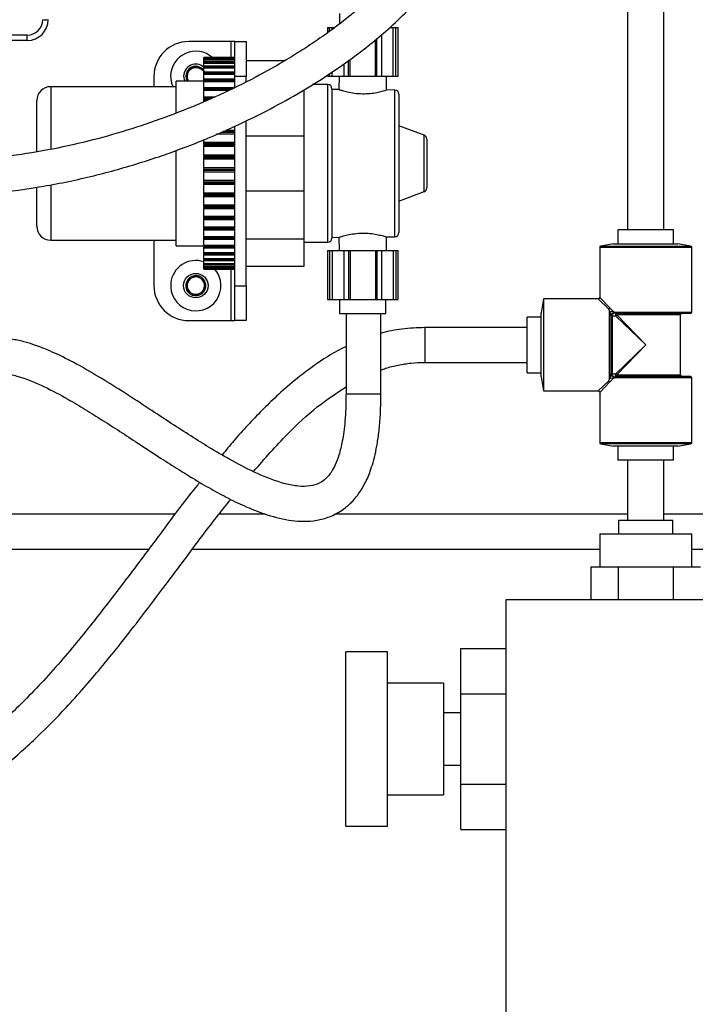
# Model space of a CAD drawing. Header units: inches. Extents: x 0.6 to 33.8, y 0 to 21.7.
# Tile 37 of 210: x 12.3 to 13.5, y 9.1 to 10.8. Entities that reach past the tile are written whole.
import ezdxf

# ---------------------------------------------------------------- set-up
doc = ezdxf.new("R2010")
doc.units = ezdxf.units.IN
doc.header["$MEASUREMENT"] = 0
doc.layers.add('FORMAT', color=7, linetype='Continuous')
doc.styles.add('SLDTEXTSTYLE3', font='TXT', dxfattribs={"width": 0.75})
doc.dimstyles.new('SLDDIMSTYLE0', dxfattribs={"dimtxt": 0.125, "dimasz": 0.13, "dimexe": 0, "dimexo": 0.0625, "dimgap": 0.03125, "dimtad": 0, "dimtih": 1, "dimtoh": 1, "dimdec": 1, "dimlfac": 4, "dimrnd": 1e-09, "dimzin": 12, "dimdsep": 46, "dimtxsty": 'SLDTEXTSTYLE3', "dimsah": 1, "dimcen": 0.09, "dimadec": 0, "dimazin": 3, "dimtfac": 1, "dimtdec": 1, "dimtofl": 0, "dimtmove": 0, "dimatfit": 3, "dimfxl": 1, "dimfrac": 2, "dimtolj": 1, "dimtzin": 12, "dimarcsym": 0})

# ---------------------------------------------------------------- blocks, each defined once
blk = doc.blocks.new('_D_1')
at = {"layer": 'FORMAT'}
for p, q in [((6.1417, 17.3401), (2.5482, 17.3401)), ((2.6732, 17.3401), (2.6732, 11.0747)), ((2.4885, 11.0493), (2.4504, 11.0493)), ((2.4504, 11.0493), (2.4504, 10.8509)), ((2.8579, 11.0493), (2.896, 11.0493)), ((2.896, 11.0493), (2.896, 10.8509)), ((2.4504, 10.8509), (2.4885, 10.8509)), ((2.896, 10.8509), (2.8579, 10.8509)), ((2.6732, 4.3985), (2.6732, 10.6639)), ((13.1545, 4.3985), (2.5482, 4.3985))]:
    blk.add_line(p, q, dxfattribs=at)
for points in [[(2.6732, 17.3401), (2.6532, 17.2101), (2.6932, 17.2101)], [(2.6732, 4.3985), (2.6932, 4.5285), (2.6532, 4.5285)]]:
    blk.add_solid(points, dxfattribs=at)
at = {"layer": 'FORMAT', "char_height": 0.125, "attachment_point": 1, "style": 'SLDTEXTSTYLE3'}
for s, insert in [('1315', (2.4885, 11.012)), ('51.8', (2.5115, 10.825))]:
    blk.add_mtext(s, dxfattribs=dict(at, insert=insert))

msp = doc.modelspace()

# ---------------------------------------------------------------- linework, layer by layer
at = {"color": 7, "linetype": 'Continuous'}
for p, q in [((13.3866, 12.0662), (13.3866, 10.4401)), ((13.4514, 10.4401), (13.4514, 12.0662)), ((12.8705, 10.8278), (12.8703, 10.8092)), ((12.8486, 10.8028), (12.8486, 10.7931)), ((12.8486, 10.8028), (12.8526, 10.8028)), ((12.8526, 10.8028), (12.8571, 10.8028)), ((12.8526, 10.7961), (12.8526, 10.8028)), ((12.8571, 10.7994), (12.8571, 10.8028)), ((12.8571, 10.8028), (12.8609, 10.8028)), ((12.9613, 10.8028), (12.9666, 10.8028)), ((12.9666, 10.7153), (12.9666, 10.8028)), ((12.9666, 10.8028), (12.9711, 10.8028)), ((12.9711, 10.7153), (12.9711, 10.8028)), ((12.9711, 10.8028), (12.9752, 10.8028)), ((12.9752, 10.7153), (12.9752, 10.8028)), ((12.2756, 10.7893), (12.3107, 10.7893)), ((12.3107, 10.7795), (12.3107, 10.7893)), ((12.9374, 10.7153), (12.9374, 10.7829)), ((12.9459, 10.7153), (12.9459, 10.79)), ((12.3107, 10.7795), (12.2756, 10.7795)), ((12.6752, 10.7775), (12.6002, 10.7775)), ((12.6827, 10.7775), (12.6752, 10.7775)), ((12.6752, 10.7775), (12.6752, 10.7488)), ((12.6827, 10.7775), (12.7027, 10.7775)), ((12.6827, 10.715), (12.6827, 10.7775)), ((12.7027, 10.7775), (12.7027, 10.715)), ((12.9346, 10.7153), (12.9346, 10.7806)), ((12.6827, 10.7488), (12.6269, 10.7488)), ((12.6827, 10.7488), (12.6269, 10.7488)), ((12.6269, 10.7488), (12.6269, 10.7487)), ((12.6269, 10.7488), (12.6269, 10.7488)), ((12.6269, 10.7487), (12.6827, 10.7487)), ((12.6269, 10.7473), (12.6269, 10.7487)), ((12.6827, 10.7473), (12.6269, 10.7473)), ((12.6269, 10.7462), (12.6269, 10.7473)), ((12.6827, 10.7462), (12.6269, 10.7462)), ((12.6269, 10.7461), (12.6269, 10.7462)), ((12.6827, 10.7461), (12.6269, 10.7461)), ((12.6269, 10.7461), (12.6269, 10.7458)), ((12.6269, 10.7458), (12.6827, 10.7458)), ((12.6269, 10.7441), (12.6269, 10.7458)), ((12.6827, 10.7441), (12.6269, 10.7441)), ((12.6269, 10.7409), (12.6269, 10.7441)), ((12.6827, 10.7409), (12.6269, 10.7409)), ((12.6269, 10.7407), (12.6269, 10.7409)), ((12.6827, 10.7407), (12.6269, 10.7407)), ((12.6269, 10.7407), (12.6269, 10.7403)), ((12.6269, 10.7403), (12.6827, 10.7403)), ((12.6269, 10.7382), (12.6269, 10.7403)), ((12.6827, 10.7382), (12.6269, 10.7382)), ((12.6269, 10.7331), (12.6269, 10.7382)), ((12.6827, 10.7331), (12.6269, 10.7331)), ((12.6269, 10.7327), (12.6269, 10.7331)), ((12.6827, 10.7327), (12.6269, 10.7327)), ((12.6269, 10.7327), (12.6269, 10.732)), ((12.6269, 10.732), (12.6827, 10.732)), ((12.6269, 10.7297), (12.6269, 10.732)), ((12.6827, 10.7297), (12.6269, 10.7297)), ((12.6269, 10.7228), (12.6269, 10.7297)), ((12.7027, 10.7435), (12.7726, 10.7435)), ((12.8779, 10.7375), (12.8779, 10.7153)), ((12.8863, 10.7153), (12.8863, 10.7434)), ((12.8892, 10.7153), (12.8892, 10.7453)), ((12.5377, 10.715), (12.5377, 10.6966)), ((12.6827, 10.7228), (12.6269, 10.7228)), ((12.6269, 10.7221), (12.6269, 10.7228)), ((12.6827, 10.7221), (12.6269, 10.7221)), ((12.6269, 10.7221), (12.6269, 10.7213)), ((12.6269, 10.7213), (12.6827, 10.7213)), ((12.6269, 10.7186), (12.6269, 10.7213)), ((12.6827, 10.7186), (12.6269, 10.7186)), ((12.6269, 10.7102), (12.6269, 10.7186)), ((12.6827, 10.7102), (12.6269, 10.7102)), ((12.6269, 10.7091), (12.6269, 10.7102)), ((12.7027, 10.715), (12.6827, 10.715)), ((12.6827, 10.695), (12.6827, 10.715)), ((12.7027, 10.7052), (12.7027, 10.715)), ((12.8486, 10.7173), (12.8486, 10.7153)), ((12.8486, 10.7153), (12.8526, 10.7153)), ((12.8526, 10.7153), (12.8526, 10.7201)), ((12.8526, 10.7153), (12.8571, 10.7153)), ((12.8571, 10.7153), (12.8571, 10.7232)), ((12.8571, 10.7153), (12.8782, 10.7153)), ((12.8695, 10.7153), (12.8693, 10.6914)), ((12.8779, 10.7153), (12.8863, 10.7153)), ((12.8863, 10.7153), (12.8892, 10.7153)), ((12.8892, 10.7153), (12.9346, 10.7153)), ((12.9346, 10.7153), (12.9374, 10.7153)), ((12.9374, 10.7153), (12.9459, 10.7153)), ((12.9456, 10.7153), (12.9666, 10.7153)), ((12.9545, 10.6906), (12.9543, 10.7153)), ((12.9666, 10.7153), (12.9711, 10.7153)), ((12.9711, 10.7153), (12.9752, 10.7153)), ((12.5777, 10.6966), (12.3527, 10.6966)), ((12.3527, 10.6966), (12.3527, 10.5845)), ((12.6269, 10.7066), (12.5777, 10.7066)), ((12.5777, 10.6502), (12.5777, 10.7066)), ((12.6827, 10.7091), (12.6269, 10.7091)), ((12.6269, 10.7091), (12.6269, 10.7082)), ((12.6269, 10.7082), (12.6827, 10.7082)), ((12.6269, 10.7053), (12.6269, 10.7082)), ((12.6827, 10.7053), (12.6269, 10.7053)), ((12.6269, 10.6954), (12.6269, 10.7053)), ((12.6269, 10.6954), (12.6827, 10.6954)), ((12.6269, 10.694), (12.6269, 10.6954)), ((12.6827, 10.694), (12.6269, 10.694)), ((12.6269, 10.694), (12.6269, 10.6929)), ((12.6269, 10.6898), (12.6269, 10.6929)), ((12.6269, 10.6929), (12.6783, 10.6929)), ((12.8492, 10.7003), (12.8216, 10.7003)), ((12.8492, 10.4178), (12.8492, 10.7003)), ((12.8567, 10.6928), (12.8567, 10.4253)), ((12.6269, 10.6787), (12.6269, 10.6898)), ((12.6716, 10.6898), (12.6269, 10.6898)), ((12.6269, 10.6769), (12.6269, 10.6787)), ((12.6269, 10.6787), (12.6473, 10.6787)), ((12.6269, 10.6769), (12.6269, 10.6757)), ((12.6434, 10.6769), (12.6269, 10.6769)), ((12.6269, 10.6724), (12.6269, 10.6757)), ((12.6269, 10.6757), (12.6408, 10.6757)), ((12.8067, 10.6085), (12.8067, 10.6912)), ((12.8694, 10.6915), (12.8567, 10.6916)), ((12.9693, 10.6906), (12.9539, 10.6907)), ((12.9693, 10.5591), (12.9693, 10.6906)), ((12.9767, 10.6831), (12.9767, 10.4351)), ((12.3277, 10.5804), (12.3277, 10.6716)), ((12.6269, 10.6692), (12.6269, 10.6724)), ((12.6338, 10.6724), (12.6269, 10.6724)), ((12.6827, 10.34), (12.6827, 10.6259)), ((12.7027, 10.34), (12.7027, 10.6356)), ((13.0219, 10.6097), (12.9767, 10.6266)), ((12.6827, 10.6115), (12.6498, 10.6115)), ((12.6579, 10.6149), (12.6827, 10.6149)), ((12.6827, 10.6163), (12.6614, 10.6163)), ((12.6679, 10.619), (12.6827, 10.619)), ((12.7027, 10.6085), (12.8067, 10.6085)), ((12.8067, 10.5097), (12.8067, 10.6085)), ((13.0219, 10.5591), (13.0219, 10.6097)), ((12.6269, 10.597), (12.6269, 10.6019)), ((12.6269, 10.597), (12.6827, 10.597)), ((12.6269, 10.5941), (12.6269, 10.597)), ((12.6827, 10.5941), (12.6269, 10.5941)), ((12.6269, 10.5941), (12.6269, 10.5926)), ((12.6269, 10.5926), (12.6827, 10.5926)), ((12.6269, 10.5892), (12.6269, 10.5926)), ((12.6827, 10.5892), (12.6269, 10.5892)), ((12.6269, 10.5744), (12.6269, 10.5892)), ((13.0267, 10.6027), (13.0267, 10.5155)), ((12.5777, 10.5591), (12.5777, 10.583)), ((12.6269, 10.5744), (12.6827, 10.5744)), ((12.6269, 10.5713), (12.6269, 10.5744)), ((12.6827, 10.5713), (12.6269, 10.5713)), ((12.6269, 10.5713), (12.6269, 10.5698)), ((12.6269, 10.5698), (12.6827, 10.5698)), ((12.6269, 10.5665), (12.6269, 10.5698)), ((12.5777, 10.4116), (12.5777, 10.5591)), ((12.6827, 10.5665), (12.6269, 10.5665)), ((12.6269, 10.5516), (12.6269, 10.5665)), ((12.6269, 10.5484), (12.6269, 10.5516)), ((12.6269, 10.5516), (12.6827, 10.5516)), ((12.9693, 10.4276), (12.9693, 10.5591)), ((13.0219, 10.5085), (13.0219, 10.5591)), ((12.6827, 10.5484), (12.6269, 10.5484)), ((12.6269, 10.5484), (12.6269, 10.5469)), ((12.6269, 10.5469), (12.6827, 10.5469)), ((12.6269, 10.5437), (12.6269, 10.5469)), ((12.6827, 10.5437), (12.6269, 10.5437)), ((12.6269, 10.5289), (12.6269, 10.5437)), ((12.3277, 10.4466), (12.3277, 10.5161)), ((12.3527, 10.5208), (12.3527, 10.4216)), ((12.6269, 10.5289), (12.6827, 10.5289)), ((12.6269, 10.5256), (12.6269, 10.5289)), ((12.6827, 10.5256), (12.6269, 10.5256)), ((12.6269, 10.5256), (12.6269, 10.5241)), ((12.6269, 10.5241), (12.6827, 10.5241)), ((12.6269, 10.5212), (12.6269, 10.5241)), ((12.6827, 10.5212), (12.6269, 10.5212)), ((12.6269, 10.5067), (12.6269, 10.5212)), ((12.6269, 10.5067), (12.6827, 10.5067)), ((12.6269, 10.5033), (12.6269, 10.5067)), ((12.6827, 10.5033), (12.6269, 10.5033)), ((12.6269, 10.5033), (12.6269, 10.5018)), ((12.6269, 10.5018), (12.6827, 10.5018)), ((12.6269, 10.4991), (12.6269, 10.5018)), ((12.6827, 10.4991), (12.6269, 10.4991)), ((12.6269, 10.4852), (12.6269, 10.4991)), ((12.7027, 10.5097), (12.8067, 10.5097)), ((12.8067, 10.4241), (12.8067, 10.5097)), ((12.9767, 10.4916), (13.0219, 10.5085)), ((12.6269, 10.4852), (12.6827, 10.4852)), ((12.6269, 10.4818), (12.6269, 10.4852)), ((12.6827, 10.4818), (12.6269, 10.4818)), ((12.6269, 10.4818), (12.6269, 10.4804)), ((12.6269, 10.4804), (12.6827, 10.4804)), ((12.6269, 10.478), (12.6269, 10.4804)), ((12.6827, 10.478), (12.6269, 10.478)), ((12.6269, 10.4648), (12.6269, 10.478)), ((12.6269, 10.4648), (12.6827, 10.4648)), ((12.6269, 10.4614), (12.6269, 10.4648)), ((12.6827, 10.4614), (12.6269, 10.4614)), ((12.6269, 10.4614), (12.6269, 10.4602)), ((12.6269, 10.4602), (12.6827, 10.4602)), ((12.6269, 10.458), (12.6269, 10.4602)), ((12.6827, 10.458), (12.6269, 10.458)), ((12.6269, 10.4457), (12.6269, 10.458)), ((12.6269, 10.4457), (12.6827, 10.4457)), ((12.6269, 10.4425), (12.6269, 10.4457)), ((12.6827, 10.4425), (12.6269, 10.4425)), ((12.6269, 10.4425), (12.6269, 10.4413)), ((12.6269, 10.4413), (12.6827, 10.4413)), ((12.6269, 10.4395), (12.6269, 10.4413)), ((12.6827, 10.4395), (12.6269, 10.4395)), ((12.6269, 10.4284), (12.6269, 10.4395)), ((12.6269, 10.4284), (12.6827, 10.4284)), ((12.6269, 10.4253), (12.6269, 10.4284)), ((13.369, 10.4401), (13.369, 10.4151)), ((13.469, 10.4401), (13.369, 10.4401)), ((13.469, 10.4151), (13.469, 10.4401)), ((12.3527, 10.4216), (12.5777, 10.4216)), ((12.5377, 10.4216), (12.5377, 10.34)), ((12.5777, 10.4116), (12.6269, 10.4116)), ((12.6827, 10.4253), (12.6269, 10.4253)), ((12.6269, 10.4253), (12.6269, 10.4242)), ((12.6269, 10.4242), (12.6827, 10.4242)), ((12.6269, 10.4228), (12.6269, 10.4242)), ((12.6827, 10.4228), (12.6269, 10.4228)), ((12.6269, 10.4129), (12.6269, 10.4228)), ((12.6269, 10.4129), (12.6827, 10.4129)), ((12.6269, 10.41), (12.6269, 10.4129)), ((12.7027, 10.4241), (12.8067, 10.4241)), ((12.8067, 10.3747), (12.8067, 10.4241)), ((12.8067, 10.4178), (12.8492, 10.4178)), ((12.8567, 10.4266), (12.8694, 10.4267)), ((12.8693, 10.4267), (12.8695, 10.4028)), ((12.9539, 10.4274), (12.9693, 10.4276)), ((12.9543, 10.4028), (12.9545, 10.4276)), ((13.3615, 10.4151), (13.3386, 10.4111)), ((13.3386, 10.4111), (13.4994, 10.4111)), ((13.3615, 10.4151), (13.4765, 10.4151)), ((13.4994, 10.4111), (13.4765, 10.4151)), ((12.6827, 10.41), (12.6269, 10.41)), ((12.6269, 10.41), (12.6269, 10.4091)), ((12.6269, 10.4091), (12.6827, 10.4091)), ((12.6269, 10.408), (12.6269, 10.4091)), ((12.6269, 10.408), (12.6827, 10.408)), ((12.6269, 10.3995), (12.6269, 10.408)), ((12.6269, 10.3995), (12.6827, 10.3995)), ((12.6269, 10.3969), (12.6269, 10.3995)), ((12.6827, 10.3969), (12.6269, 10.3969)), ((12.6269, 10.3969), (12.6269, 10.3961)), ((12.6269, 10.3961), (12.6827, 10.3961)), ((12.6269, 10.3954), (12.6269, 10.3961)), ((12.6269, 10.3954), (12.6827, 10.3954)), ((12.6269, 10.3885), (12.6269, 10.3954)), ((12.8486, 10.4028), (12.8486, 10.3153)), ((12.8486, 10.4028), (12.8526, 10.4028)), ((12.8526, 10.4028), (12.8526, 10.3153)), ((12.8526, 10.4028), (12.8571, 10.4028)), ((12.8571, 10.4028), (12.8571, 10.3153)), ((12.8571, 10.4028), (12.8779, 10.4028)), ((12.8779, 10.4028), (12.8779, 10.3153)), ((12.8779, 10.4028), (12.8863, 10.4028)), ((12.8863, 10.4028), (12.8863, 10.3153)), ((12.8863, 10.4028), (12.8892, 10.4028)), ((12.8892, 10.4028), (12.8892, 10.3153)), ((12.8892, 10.4028), (12.9346, 10.4028)), ((12.9346, 10.4028), (12.9346, 10.3153)), ((12.9346, 10.4028), (12.9374, 10.4028)), ((12.9374, 10.4028), (12.9374, 10.3153)), ((12.9374, 10.4028), (12.9459, 10.4028)), ((12.9459, 10.3153), (12.9459, 10.4028)), ((12.9459, 10.4028), (12.9666, 10.4028)), ((12.9666, 10.4028), (12.9666, 10.3153)), ((12.9666, 10.4028), (12.9711, 10.4028)), ((12.9711, 10.4028), (12.9711, 10.3153)), ((12.9711, 10.4028), (12.9752, 10.4028)), ((12.9752, 10.3153), (12.9752, 10.4028)), ((13.3365, 10.4086), (13.3365, 10.3189)), ((13.5015, 10.4086), (13.3365, 10.4086)), ((13.5015, 10.2926), (13.5015, 10.4086)), ((12.6269, 10.3885), (12.6827, 10.3885)), ((12.6269, 10.3861), (12.6269, 10.3885)), ((12.6827, 10.3861), (12.6269, 10.3861)), ((12.6269, 10.3861), (12.6269, 10.3855)), ((12.6269, 10.3855), (12.6827, 10.3855)), ((12.6269, 10.3851), (12.6269, 10.3855)), ((12.6269, 10.3851), (12.6827, 10.3851)), ((12.6269, 10.38), (12.6269, 10.3851)), ((12.6269, 10.38), (12.6827, 10.38)), ((12.6269, 10.3779), (12.6269, 10.38)), ((12.6827, 10.3779), (12.6269, 10.3779)), ((12.6269, 10.3779), (12.6269, 10.3775)), ((12.6269, 10.3775), (12.6827, 10.3775)), ((12.6269, 10.3773), (12.6269, 10.3775)), ((12.6269, 10.3773), (12.6827, 10.3773)), ((12.6269, 10.3741), (12.6269, 10.3773)), ((12.6269, 10.3741), (12.6827, 10.3741)), ((12.6269, 10.3723), (12.6269, 10.3741)), ((12.6827, 10.3723), (12.6269, 10.3723)), ((12.6269, 10.3723), (12.6269, 10.3721)), ((12.6269, 10.3721), (12.6827, 10.3721)), ((12.6269, 10.372), (12.6269, 10.3721)), ((12.6269, 10.372), (12.6827, 10.372)), ((12.6269, 10.3708), (12.6269, 10.372)), ((12.6269, 10.3708), (12.6827, 10.3708)), ((12.6269, 10.3695), (12.6269, 10.3708)), ((12.6827, 10.3695), (12.6269, 10.3695)), ((12.6269, 10.3695), (12.6269, 10.3694)), ((12.6269, 10.3694), (12.6827, 10.3694)), ((12.6269, 10.3694), (12.6827, 10.3694)), ((12.6269, 10.3694), (12.6269, 10.3694)), ((12.6752, 10.3694), (12.6752, 10.2775)), ((12.7027, 10.3747), (12.8067, 10.3747)), ((12.6827, 10.34), (12.7027, 10.34)), ((12.6827, 10.2775), (12.6827, 10.34)), ((12.7027, 10.34), (12.7027, 10.2775)), ((12.8486, 10.3153), (12.8526, 10.3153)), ((12.8526, 10.3153), (12.8571, 10.3153)), ((12.8571, 10.3153), (12.8782, 10.3153)), ((12.8703, 10.3153), (12.8705, 10.2903)), ((12.8779, 10.3153), (12.8863, 10.3153)), ((12.8863, 10.3153), (12.8892, 10.3153)), ((12.8892, 10.3153), (12.9346, 10.3153)), ((12.9346, 10.3153), (12.9374, 10.3153)), ((12.9374, 10.3153), (12.9459, 10.3153)), ((12.9456, 10.3153), (12.9666, 10.3153)), ((12.9533, 10.2903), (12.9535, 10.3153)), ((12.9666, 10.3153), (12.9711, 10.3153)), ((12.9711, 10.3153), (12.9752, 10.3153)), ((13.2359, 10.3164), (13.2315, 10.2914)), ((13.334, 10.3164), (13.2359, 10.3164)), ((13.2359, 10.3164), (13.2359, 10.2339)), ((13.3527, 10.2982), (13.334, 10.3164)), ((13.3365, 10.3189), (13.3546, 10.3002)), ((12.8705, 10.2903), (12.9533, 10.2903)), ((12.8819, 10.2903), (12.8819, 10.1463)), ((12.9444, 10.1463), (12.9444, 10.2903)), ((13.2315, 10.2339), (13.2315, 10.2914)), ((13.354, 10.2874), (13.354, 10.2934)), ((13.354, 10.1804), (13.354, 10.2874)), ((13.3583, 10.2897), (13.36, 10.2901)), ((13.359, 10.2855), (13.359, 10.29)), ((13.3603, 10.2902), (13.3624, 10.2901)), ((13.3639, 10.2926), (13.5015, 10.2926)), ((13.3652, 10.2855), (13.3652, 10.2901)), ((13.499, 10.2901), (13.3655, 10.2901)), ((13.3673, 10.2876), (13.419, 10.2339)), ((13.4815, 10.2876), (13.3673, 10.2876)), ((13.4815, 10.1801), (13.4815, 10.2876)), ((12.6002, 10.2775), (12.6752, 10.2775)), ((12.6752, 10.2775), (12.6827, 10.2775)), ((12.7027, 10.2775), (12.6827, 10.2775)), ((13.2315, 10.2839), (13.2065, 10.2839)), ((13.2065, 10.2339), (13.2065, 10.2839)), ((13.3565, 10.2857), (13.3565, 10.182)), ((13.359, 10.2855), (13.359, 10.1822)), ((13.3652, 10.2855), (13.359, 10.2855)), ((13.419, 10.2339), (13.3652, 10.2855)), ((13.2065, 10.265), (13.0231, 10.265)), ((13.0231, 10.265), (13.0231, 10.2431)), ((13.0231, 10.2431), (13.0231, 10.2025)), ((13.2065, 10.1839), (13.2065, 10.2339)), ((13.2315, 10.1764), (13.2315, 10.2339)), ((13.2359, 10.2339), (13.2359, 10.1514)), ((13.3652, 10.1822), (13.419, 10.2339)), ((13.419, 10.2339), (13.3673, 10.1801)), ((13.0231, 10.2025), (13.2065, 10.2025)), ((13.2065, 10.1839), (13.2315, 10.1839)), ((13.359, 10.1822), (13.3652, 10.1822)), ((13.359, 10.1777), (13.359, 10.1822)), ((13.3652, 10.1776), (13.3652, 10.1822)), ((13.2315, 10.1764), (13.2359, 10.1514)), ((13.334, 10.1514), (13.3527, 10.1695)), ((13.3546, 10.1675), (13.3365, 10.1489)), ((13.354, 10.1743), (13.354, 10.1804)), ((13.36, 10.1776), (13.3583, 10.178)), ((13.3624, 10.1776), (13.3603, 10.1775)), ((13.5015, 10.1751), (13.3639, 10.1751)), ((13.3655, 10.1776), (13.499, 10.1776)), ((13.3673, 10.1801), (13.4815, 10.1801)), ((13.5015, 10.0591), (13.5015, 10.1751)), ((12.8819, 10.1463), (12.9444, 10.1463)), ((13.2359, 10.1514), (13.334, 10.1514)), ((13.3365, 10.1489), (13.3365, 10.0591)), ((13.3365, 10.0591), (13.5015, 10.0591)), ((13.3386, 10.0567), (13.3615, 10.0526)), ((13.4994, 10.0567), (13.3386, 10.0567)), ((13.4765, 10.0526), (13.3615, 10.0526)), ((13.369, 10.0526), (13.369, 10.0276)), ((13.469, 10.0276), (13.469, 10.0526)), ((13.4765, 10.0526), (13.4994, 10.0567)), ((13.469, 10.0276), (13.369, 10.0276)), ((13.3866, 10.0276), (13.3866, 9.9201)), ((13.4514, 9.9201), (13.4514, 10.0276)), ((12.5758, 9.9306), (11.6472, 9.9306)), ((12.7376, 9.9306), (12.6543, 9.9306)), ((13.3866, 9.9306), (12.8614, 9.9306)), ((13.3702, 9.9201), (13.3702, 9.8951)), ((13.3702, 9.9201), (13.4677, 9.9201)), ((13.6377, 9.9306), (13.4514, 9.9306)), ((13.4677, 9.8951), (13.4677, 9.9201)), ((13.3365, 9.8951), (13.3365, 9.8364)), ((13.3365, 9.8951), (13.5015, 9.8951)), ((13.5015, 9.8364), (13.5015, 9.8951)), ((11.6487, 9.8681), (12.5286, 9.8681)), ((12.6068, 9.8681), (13.3365, 9.8681)), ((13.5015, 9.8681), (13.569, 9.8681)), ((13.3208, 9.8364), (13.3208, 9.7776)), ((13.3208, 9.8364), (13.3699, 9.8364)), ((13.3699, 9.8364), (13.3699, 9.7776)), ((13.3699, 9.8364), (13.4681, 9.8364)), ((13.4681, 9.8364), (13.4681, 9.7776)), ((13.4681, 9.8364), (13.5171, 9.8364)), ((13.169, 8.2776), (13.169, 9.7776)), ((13.169, 9.7776), (13.6377, 9.7776)), ((13.0877, 9.6088), (13.0877, 9.69)), ((13.0877, 9.69), (13.169, 9.69)), ((12.9565, 9.6839), (12.8815, 9.6839)), ((12.8815, 9.5276), (12.8815, 9.6839)), ((12.9565, 9.5276), (12.9565, 9.6839)), ((12.9865, 9.6276), (12.9565, 9.6276)), ((13.0065, 9.6276), (12.9865, 9.6276)), ((13.0265, 9.6276), (13.0065, 9.6276)), ((13.0565, 9.6276), (13.0265, 9.6276)), ((13.0565, 9.6276), (13.0565, 9.4276)), ((13.0877, 9.6088), (13.169, 9.6088)), ((13.0877, 9.4465), (13.0877, 9.6088)), ((13.0877, 9.5745), (13.0565, 9.5745)), ((12.8815, 9.3714), (12.8815, 9.5276)), ((12.9565, 9.3714), (12.9565, 9.5276)), ((13.0565, 9.4807), (13.0877, 9.4807)), ((13.0877, 9.4465), (13.169, 9.4465)), ((13.0877, 9.3653), (13.0877, 9.4465)), ((12.9565, 9.4276), (13.0565, 9.4276)), ((12.8815, 9.3714), (12.9565, 9.3714)), ((13.0877, 9.3653), (13.169, 9.3653))]:
    msp.add_line(p, q, dxfattribs=at)
at = {"color": 7, "linetype": 'Continuous', "flags": 128}
for points in [[(12.5676, 10.7157), (12.5693, 10.703), (12.5716, 10.6966)], [(12.5909, 10.7154), (12.5924, 10.707), (12.5926, 10.7066)], [(12.6258, 10.7066), (12.6262, 10.7071), (12.6269, 10.7084)]]:
    msp.add_lwpolyline(points, dxfattribs=at)
at = {"color": 7, "linetype": 'Continuous'}
msp.add_circle((12.6127, 10.3401), 0.0219, dxfattribs=at)
for centre, radius, start, end in [((12.3107, 10.8169), 0.0277, 270, 359.5), ((12.3107, 10.817), 0.0375, 270, 359.5), ((12.3433, 11.0987), 0.282, 269.0002, 270.9998), ((12.6002, 10.715), 0.0625, 90, 180), ((12.6127, 10.7151), 0.0451, 48.2867, 179.2641), ((12.6127, 10.7151), 0.0219, 49.7907, 179.2641), ((12.6127, 10.7151), 0.0156, 119.2641, 179.2641), ((12.6127, 10.7151), 0.018, 89.2641, 149.2641), ((12.6127, 10.7151), 0.0156, 59.2641, 119.2641), ((12.6127, 10.7151), 0.018, 38.4892, 89.2641), ((12.6127, 10.7151), 0.018, 149.2641, 209.2641), ((12.6127, 10.7151), 0.0156, 179.2641, 213.0444), ((12.3527, 10.6716), 0.025, 90, 180), ((12.8492, 10.6928), 0.0075, 0, 90), ((12.9692, 10.6831), 0.0075, 0, 89.5), ((13.0192, 10.6027), 0.0075, 0, 69.5), ((13.0192, 10.5155), 0.0075, 290.5, 0), ((12.3527, 10.4466), 0.025, 180, 270), ((12.9692, 10.4351), 0.0075, 270.5, 0), ((12.8492, 10.4253), 0.0075, 270, 0), ((13.339, 10.4086), 0.0025, 100, 180), ((13.499, 10.4086), 0.0025, 0, 80), ((12.6127, 10.3401), 0.0451, 71.7626, 173.9157), ((12.6127, 10.3401), 0.0451, 173.9157, 40.4472), ((12.6127, 10.3401), 0.018, 83.9157, 143.9157), ((12.6127, 10.3401), 0.018, 23.9157, 83.9157), ((12.6002, 10.34), 0.0625, 180, 270), ((12.6127, 10.3401), 0.018, 143.9157, 203.9157), ((12.6127, 10.3401), 0.0156, 173.9157, 233.9157), ((12.6127, 10.3401), 0.0156, 113.9157, 173.9157), ((12.6127, 10.3401), 0.0156, 53.9157, 113.9157), ((12.6127, 10.3401), 0.0156, 353.9157, 53.9157), ((12.6127, 10.3401), 0.018, 323.9157, 23.9157), ((12.6127, 10.3401), 0.018, 203.9157, 263.9157), ((12.6127, 10.3401), 0.0156, 233.9157, 293.9157), ((12.6127, 10.3401), 0.018, 263.9157, 323.9157), ((12.6127, 10.3401), 0.0156, 293.9157, 353.9157), ((13.334, 10.3189), 0.0025, 271.858, 358.0175), ((13.3588, 10.2878), 0.00231, 185.9261, 274.8976), ((13.365, 10.2878), 0.00231, 355.1024, 84.0739), ((13.3642, 10.2887), 0.00329, 288.595, 341.405), ((13.484, 10.2876), 0.0025, 90, 180), ((13.499, 10.2926), 0.0025, 270, 0), ((13.3588, 10.1799), 0.00231, 85.1024, 174.0739), ((13.3642, 10.1791), 0.00329, 18.595, 71.405), ((13.365, 10.1799), 0.00231, 275.9261, 4.8976), ((13.484, 10.1801), 0.0025, 180, 270), ((13.499, 10.1751), 0.0025, 0, 90), ((13.334, 10.1489), 0.0025, 1.858, 88.0175), ((13.339, 10.0591), 0.0025, 180, 260), ((13.499, 10.0591), 0.0025, 280, 0)]:
    msp.add_arc(centre, radius, start, end, dxfattribs=at)
for points, knots in [([(12.5629, 6.2606), (12.565, 6.2728), (12.5691, 6.297), (12.5814, 6.3318), (12.6, 6.3707), (12.6278, 6.4128), (12.6704, 6.4623), (12.7253, 6.5128), (12.7925, 6.5641), (12.8661, 6.6131), (12.9459, 6.6612), (13.0398, 6.7145), (13.146, 6.7731), (13.2607, 6.8387), (13.3665, 6.9076), (13.4609, 6.9793), (13.5443, 7.0527), (13.619, 7.1297), (13.6846, 7.2096), (13.746, 7.2977), (13.802, 7.3948), (13.8521, 7.5013), (13.8941, 7.6098), (13.936, 7.7383), (13.9759, 7.8882), (14.0118, 8.0615), (14.0402, 8.2407), (14.0619, 8.4267), (14.0777, 8.6193), (14.0886, 8.83), (14.0944, 9.057), (14.0949, 9.2952), (14.0914, 9.527), (14.0857, 9.7379), (14.0793, 9.928), (14.0727, 10.1007), (14.0659, 10.2707), (14.0592, 10.441), (14.0529, 10.6125), (14.047, 10.7969), (14.0423, 10.9955), (14.0402, 11.2084), (14.0422, 11.4236), (14.0502, 11.6484), (14.067, 11.8813), (14.0986, 12.121), (14.1415, 12.3577), (14.1793, 12.5541), (14.2054, 12.7121), (14.2211, 12.8318), (14.2309, 12.9532), (14.2322, 13.063), (14.2261, 13.1606), (14.2148, 13.2463), (14.1992, 13.3215), (14.1814, 13.386), (14.1635, 13.4398), (14.1423, 13.4944), (14.1177, 13.5497), (14.0986, 13.5862), (14.0889, 13.6047)], [0, 0, 0, 0, 0.0046349, 0.0091946, 0.0137684, 0.0207735, 0.0280316, 0.0381888, 0.0487023, 0.0596684, 0.0713479, 0.083591, 0.1001514, 0.1168421, 0.1331198, 0.1473845, 0.1612228, 0.174691, 0.1875652, 0.1999381, 0.2149136, 0.2295647, 0.2440672, 0.2585478, 0.280283, 0.3022203, 0.3248544, 0.3482605, 0.3724047, 0.3972389, 0.4273088, 0.4574725, 0.4864847, 0.5141605, 0.5364946, 0.5577665, 0.5789076, 0.6002106, 0.6216142, 0.6432129, 0.6693336, 0.6960275, 0.7229934, 0.7499285, 0.7803056, 0.8104547, 0.840442, 0.8703924, 0.8853856, 0.9004404, 0.9156089, 0.9310075, 0.941499, 0.9522515, 0.9633564, 0.9702337, 0.9773031, 0.9845965, 0.9921494, 1, 1, 1, 1]), ([(14.0339, 13.575), (14.0411, 13.5614), (14.0547, 13.5357), (14.0722, 13.4983), (14.0871, 13.4638), (14.1001, 13.4305), (14.1121, 13.3967), (14.1287, 13.3441), (14.1473, 13.2698), (14.1624, 13.1729), (14.1694, 13.0716), (14.1687, 12.9696), (14.1617, 12.8678), (14.1499, 12.7673), (14.1349, 12.6679), (14.1145, 12.5507), (14.089, 12.4161), (14.0604, 12.2624), (14.0334, 12.1018), (14.0106, 11.9319), (13.9945, 11.7523), (13.9842, 11.5677), (13.979, 11.3794), (13.9778, 11.1738), (13.9805, 10.9554), (13.9864, 10.7288), (13.9939, 10.5137), (14.0019, 10.3076), (14.0099, 10.1063), (14.0176, 9.9055), (14.0249, 9.6841), (14.0307, 9.4401), (14.0329, 9.1724), (14.0289, 8.9015), (14.0181, 8.6635), (14.0021, 8.4598), (13.9835, 8.2904), (13.9588, 8.1224), (13.9271, 7.9566), (13.8911, 7.8097), (13.8525, 7.6817), (13.8137, 7.5726), (13.7683, 7.4674), (13.7149, 7.3664), (13.6521, 7.2698), (13.5792, 7.1784), (13.4961, 7.0925), (13.4028, 7.0123), (13.2998, 6.9374), (13.1891, 6.8692), (13.0763, 6.806), (12.9877, 6.7569), (12.924, 6.7204), (12.8816, 6.6954), (12.8361, 6.6675), (12.7856, 6.6347), (12.7344, 6.5987), (12.6842, 6.5592), (12.6368, 6.5166), (12.5952, 6.4719), (12.5606, 6.4257), (12.5365, 6.3843), (12.5193, 6.3447), (12.5074, 6.3078), (12.5031, 6.2819), (12.5009, 6.2687)], [0, 0, 0, 0, 0.005766, 0.010938, 0.01556, 0.019905, 0.024399, 0.02905, 0.04065, 0.053222, 0.06592, 0.078835, 0.091604, 0.10429, 0.116914, 0.129476, 0.149062, 0.16848, 0.188354, 0.210333, 0.232998, 0.256238, 0.279948, 0.303882, 0.333647, 0.362176, 0.389224, 0.414679, 0.439817, 0.465061, 0.490344, 0.523209, 0.556954, 0.591103, 0.625215, 0.646622, 0.668038, 0.689384, 0.71059, 0.7316, 0.746375, 0.760948, 0.77528, 0.789549, 0.803984, 0.818638, 0.833544, 0.848915, 0.864923, 0.881412, 0.897858, 0.913606, 0.919599, 0.925488, 0.932152, 0.93974, 0.948167, 0.955751, 0.96377, 0.972168, 0.978706, 0.985469, 0.990137, 0.994965, 1, 1, 1, 1]), ([(11.6547, 10.8683), (11.6547, 10.8638), (11.6548, 10.8549), (11.6551, 10.8419), (11.6559, 10.8241), (11.6581, 10.7957), (11.6635, 10.7572), (11.6736, 10.716), (11.6871, 10.6797), (11.7028, 10.6496), (11.7199, 10.6247), (11.7377, 10.6044), (11.7606, 10.5835), (11.7884, 10.5643), (11.8203, 10.5486), (11.8498, 10.5375), (11.8874, 10.5265), (11.9352, 10.5164), (11.992, 10.5076), (12.0487, 10.502), (12.1065, 10.4993), (12.1738, 10.4997), (12.2525, 10.5051), (12.3405, 10.5173), (12.4292, 10.536), (12.5149, 10.56), (12.596, 10.5882), (12.6706, 10.6193), (12.7367, 10.6513), (12.793, 10.6822), (12.8443, 10.7137), (12.8865, 10.7427), (12.923, 10.7705), (12.9549, 10.797), (12.989, 10.8286), (13.0213, 10.8633), (13.048, 10.8978), (13.0674, 10.9289), (13.0806, 10.9563), (13.0899, 10.983), (13.095, 11.0088), (13.0955, 11.035), (13.0917, 11.0585), (13.0828, 11.0823), (13.0703, 11.1023), (13.0566, 11.1177), (13.0422, 11.1297), (13.0253, 11.1396), (13.0074, 11.1457), (12.9897, 11.1478), (12.9735, 11.1466), (12.9562, 11.1415), (12.9411, 11.133), (12.9275, 11.1212), (12.9153, 11.1063), (12.9047, 11.0874), (12.8955, 11.0633), (12.8882, 11.0342), (12.8841, 11.0039), (12.8822, 10.9756), (12.882, 10.96), (12.8819, 10.9518)], [0, 0, 0, 0, 0.004893, 0.009615, 0.014173, 0.024309, 0.040513, 0.056462, 0.07032, 0.082512, 0.09335, 0.103076, 0.11185, 0.126975, 0.139685, 0.150376, 0.161253, 0.182263, 0.203642, 0.224037, 0.244822, 0.267613, 0.298916, 0.333218, 0.368073, 0.401998, 0.434736, 0.465988, 0.49368, 0.516997, 0.537991, 0.560074, 0.572929, 0.588019, 0.6051, 0.623632, 0.640797, 0.656502, 0.671055, 0.68457, 0.701953, 0.718926, 0.73738, 0.758459, 0.779194, 0.797161, 0.813579, 0.831781, 0.851509, 0.866104, 0.880125, 0.89364, 0.908638, 0.919671, 0.93153, 0.945092, 0.956449, 0.968946, 0.983101, 0.991119, 1, 1, 1, 1]), ([(12.9444, 10.9518), (12.9445, 10.9595), (12.9447, 10.9737), (12.946, 10.9934), (12.9479, 11.0099), (12.9508, 11.0278), (12.9552, 11.0452), (12.9614, 11.061), (12.9675, 11.0715), (12.9727, 11.0777), (12.9783, 11.0824), (12.983, 11.0844), (12.9883, 11.0851), (12.9947, 11.0841), (13.0013, 11.0813), (13.0077, 11.0771), (13.0141, 11.0714), (13.0203, 11.0642), (13.0261, 11.055), (13.0309, 11.0433), (13.0331, 11.0279), (13.0321, 11.0113), (13.0274, 10.9923), (13.0188, 10.9711), (13.0065, 10.9487), (12.9894, 10.9236), (12.9675, 10.897), (12.9418, 10.87), (12.9117, 10.8421), (12.8786, 10.8149), (12.8451, 10.7901), (12.8139, 10.7689), (12.7827, 10.7491), (12.7408, 10.7245), (12.6875, 10.6964), (12.6232, 10.6669), (12.557, 10.6406), (12.4891, 10.6177), (12.4193, 10.5982), (12.3467, 10.5823), (12.2705, 10.5702), (12.204, 10.5641), (12.1507, 10.5621), (12.1142, 10.562), (12.0808, 10.563), (12.0514, 10.5648), (12.0232, 10.5673), (11.9958, 10.5705), (11.9659, 10.5748), (11.9363, 10.5802), (11.9092, 10.5859), (11.8876, 10.5914), (11.8694, 10.5971), (11.8516, 10.6035), (11.831, 10.6127), (11.8109, 10.6245), (11.7929, 10.6382), (11.7777, 10.653), (11.7628, 10.6717), (11.7487, 10.6954), (11.7361, 10.7257), (11.7277, 10.757), (11.7222, 10.7877), (11.7196, 10.8112), (11.7181, 10.8322), (11.7174, 10.8499), (11.7173, 10.862), (11.7172, 10.8683)], [0, 0, 0, 0, 0.009184, 0.01718, 0.024279, 0.030724, 0.042322, 0.052859, 0.065602, 0.077001, 0.087775, 0.106817, 0.125513, 0.145369, 0.16533, 0.18365, 0.200331, 0.219114, 0.240503, 0.261844, 0.280917, 0.29879, 0.316745, 0.330477, 0.344667, 0.359397, 0.374311, 0.389767, 0.405653, 0.424046, 0.441229, 0.455795, 0.469901, 0.486294, 0.51521, 0.544933, 0.574961, 0.6051, 0.635758, 0.666846, 0.699127, 0.732796, 0.750219, 0.765256, 0.77793, 0.791246, 0.801214, 0.812411, 0.824837, 0.837813, 0.848691, 0.858122, 0.864694, 0.871736, 0.880873, 0.891934, 0.89963, 0.908041, 0.917461, 0.928319, 0.941204, 0.956864, 0.967156, 0.978744, 0.98539, 0.992466, 1, 1, 1, 1]), ([(12.613, 10.7332), (12.6107, 10.7319), (12.6069, 10.7297), (12.6013, 10.7266), (12.5985, 10.725), (12.5972, 10.7243)], [0, 0, 0, 0, 0.439118, 0.751368, 1, 1, 1, 1]), ([(12.6285, 10.7239), (12.6263, 10.7252), (12.6225, 10.7275), (12.6169, 10.7308), (12.6142, 10.7324), (12.613, 10.7332)], [0, 0, 0, 0, 0.439118, 0.751368, 1, 1, 1, 1]), ([(12.5972, 10.7243), (12.5972, 10.7234), (12.5972, 10.7206), (12.5971, 10.7155), (12.5971, 10.7102), (12.597, 10.7073), (12.597, 10.7063)], [0, 0, 0, 0, 0.161315, 0.496509, 0.820096, 1, 1, 1, 1]), ([(12.8694, 10.6914), (12.8698, 10.6913), (12.8705, 10.6911), (12.8769, 10.6891), (12.887, 10.6865), (12.9002, 10.6844), (12.9146, 10.6838), (12.9283, 10.6847), (12.9403, 10.6868), (12.9493, 10.6891), (12.9542, 10.6907), (12.954, 10.6906), (12.9539, 10.6906)], [0, 0, 0, 0, 0.096701, 0.19887, 0.305228, 0.414881, 0.521434, 0.622936, 0.725234, 0.832546, 0.941602, 1, 1, 1, 1]), ([(12.8694, 10.4267), (12.8698, 10.4269), (12.8705, 10.4271), (12.8769, 10.4291), (12.887, 10.4316), (12.9002, 10.4338), (12.9146, 10.4344), (12.9283, 10.4334), (12.9403, 10.4314), (12.9493, 10.4291), (12.9542, 10.4275), (12.954, 10.4276), (12.9539, 10.4276)], [0, 0, 0, 0, 0.096701, 0.19887, 0.305228, 0.414881, 0.521434, 0.622936, 0.725234, 0.832546, 0.941602, 1, 1, 1, 1]), ([(12.6147, 10.3581), (12.6123, 10.357), (12.6083, 10.3552), (12.6024, 10.3526), (12.5995, 10.3513), (12.5982, 10.3507)], [0, 0, 0, 0, 0.4391178, 0.7513679, 1, 1, 1, 1]), ([(12.6292, 10.3474), (12.6272, 10.3489), (12.6236, 10.3515), (12.6184, 10.3553), (12.6158, 10.3572), (12.6147, 10.3581)], [0, 0, 0, 0, 0.4391178, 0.7513679, 1, 1, 1, 1]), ([(12.5982, 10.3507), (12.5981, 10.3498), (12.5978, 10.347), (12.5972, 10.3419), (12.5967, 10.3367), (12.5964, 10.3338), (12.5963, 10.3328)], [0, 0, 0, 0, 0.1613152, 0.4965092, 0.8200962, 1, 1, 1, 1]), ([(12.6273, 10.3295), (12.6274, 10.3305), (12.6277, 10.3333), (12.6283, 10.3386), (12.6288, 10.3437), (12.6291, 10.3465), (12.6292, 10.3474)], [0, 0, 0, 0, 0.179904, 0.503491, 0.838685, 1, 1, 1, 1]), ([(12.5963, 10.3328), (12.5983, 10.3313), (12.6019, 10.3287), (12.6071, 10.3249), (12.6097, 10.323), (12.6108, 10.3222)], [0, 0, 0, 0, 0.4391178, 0.7513679, 1, 1, 1, 1]), ([(12.6108, 10.3222), (12.6132, 10.3232), (12.6172, 10.325), (12.6231, 10.3276), (12.626, 10.3289), (12.6273, 10.3295)], [0, 0, 0, 0, 0.439118, 0.751368, 1, 1, 1, 1]), ([(13.354, 10.2934), (13.3539, 10.2945), (13.3539, 10.2962), (13.353, 10.2977), (13.3527, 10.2982)], [0, 0, 0, 0, 0.621288, 1, 1, 1, 1]), ([(13.3615, 10.2938), (13.3611, 10.2936), (13.3601, 10.2933), (13.3575, 10.2931), (13.3554, 10.2933), (13.354, 10.2934)], [0, 0, 0, 0, 0.2250062, 0.4721946, 1, 1, 1, 1]), ([(13.3565, 10.2871), (13.3566, 10.2877), (13.3568, 10.289), (13.3562, 10.2908), (13.3555, 10.2922), (13.3547, 10.293), (13.3542, 10.2933), (13.354, 10.2934)], [0, 0, 0, 0, 0.265346, 0.51915, 0.755334, 0.873081, 1, 1, 1, 1]), ([(13.3546, 10.3002), (13.356, 10.2987), (13.3582, 10.2965), (13.3607, 10.2945), (13.3615, 10.2938)], [0, 0, 0, 0, 0.658062, 1, 1, 1, 1]), ([(13.3565, 10.2871), (13.3565, 10.2874), (13.3566, 10.288), (13.357, 10.2888), (13.3576, 10.2894), (13.3587, 10.29), (13.3596, 10.2901), (13.3603, 10.2902)], [0, 0, 0, 0, 0.182415, 0.336871, 0.484119, 0.641384, 1, 1, 1, 1]), ([(13.3565, 10.2871), (13.3565, 10.2869), (13.3565, 10.2867), (13.3565, 10.286), (13.3565, 10.2857)], [0, 0, 0, 0, 0.563295, 1, 1, 1, 1]), ([(13.3624, 10.2901), (13.3623, 10.2901), (13.3621, 10.2901), (13.3618, 10.2903), (13.3616, 10.2907), (13.3614, 10.2914), (13.3612, 10.2924), (13.3614, 10.2933), (13.3615, 10.2938)], [0, 0, 0, 0, 0.12843, 0.241499, 0.354229, 0.475072, 0.729398, 1, 1, 1, 1]), ([(13.3615, 10.2938), (13.362, 10.2935), (13.3627, 10.2929), (13.3635, 10.2927), (13.3639, 10.2926)], [0, 0, 0, 0, 0.621934, 1, 1, 1, 1]), ([(13.0231, 10.265), (13.0094, 10.2644), (12.9831, 10.2632), (12.9568, 10.2585), (12.9446, 10.2546), (12.9444, 10.2545)], [0, 0, 0, 0, 0.516823, 0.993494, 1, 1, 1, 1]), ([(12.8819, 10.1463), (12.8818, 10.1375), (12.8817, 10.1212), (12.8802, 10.0984), (12.8782, 10.079), (12.8749, 10.0585), (12.8702, 10.0386), (12.8635, 10.0205), (12.8572, 10.0084), (12.8507, 9.9993), (12.8434, 9.9917), (12.8324, 9.9845), (12.8164, 9.98), (12.7955, 9.9802), (12.7634, 9.9866), (12.7236, 10.0022), (12.6802, 10.0245), (12.6421, 10.0467), (12.6074, 10.0683), (12.5719, 10.0912), (12.5331, 10.1167), (12.4912, 10.1441), (12.4481, 10.1714), (12.406, 10.1962), (12.372, 10.2138), (12.3457, 10.2255), (12.3265, 10.233), (12.3061, 10.2394), (12.284, 10.2446), (12.2678, 10.2454), (12.2592, 10.2459)], [0, 0, 0, 0, 0.032112, 0.05976, 0.08347, 0.103715, 0.135508, 0.158179, 0.174169, 0.185472, 0.199088, 0.212978, 0.233631, 0.259759, 0.289729, 0.354415, 0.416201, 0.469376, 0.516237, 0.566362, 0.624614, 0.686762, 0.749976, 0.811656, 0.86584, 0.889967, 0.917211, 0.94085, 0.968478, 1, 1, 1, 1]), ([(12.8819, 10.2307), (12.8817, 10.2306), (12.8634, 10.2226), (12.8319, 10.2025), (12.7911, 10.1721), (12.7586, 10.1434), (12.731, 10.1166), (12.7056, 10.0899), (12.6816, 10.0635), (12.6668, 10.0452), (12.6599, 10.0367)], [0, 0, 0, 0, 0.002437, 0.202347, 0.374252, 0.516669, 0.639162, 0.763136, 0.889045, 1, 1, 1, 1]), ([(12.9444, 10.1888), (12.9472, 10.1899), (12.9572, 10.1938), (12.9754, 10.1979), (12.9989, 10.2018), (13.015, 10.2023), (13.0231, 10.2025)], [0, 0, 0, 0, 0.110717, 0.400303, 0.695202, 1, 1, 1, 1]), ([(12.2592, 10.1834), (12.2626, 10.1833), (12.2698, 10.183), (12.2808, 10.1811), (12.3054, 10.1749), (12.3401, 10.1603), (12.3802, 10.1388), (12.4146, 10.1185), (12.4456, 10.099), (12.4769, 10.0788), (12.5103, 10.0569), (12.5441, 10.0347), (12.577, 10.0136), (12.6085, 9.9941), (12.6392, 9.976), (12.6714, 9.9586), (12.7031, 9.9434), (12.7389, 9.9293), (12.7716, 9.9204), (12.8013, 9.9174), (12.8241, 9.9183), (12.8473, 9.9232), (12.8663, 9.9319), (12.8796, 9.941), (12.8877, 9.9478), (12.8951, 9.9552), (12.9038, 9.9656), (12.9144, 9.9819), (12.923, 10.0005), (12.9295, 10.0197), (12.9344, 10.0378), (12.9385, 10.0592), (12.9418, 10.0843), (12.944, 10.1138), (12.9443, 10.1349), (12.9444, 10.1463)], [0, 0, 0, 0, 0.011207, 0.023469, 0.036526, 0.094182, 0.145873, 0.185545, 0.224943, 0.265874, 0.307865, 0.355855, 0.398498, 0.435907, 0.477324, 0.515753, 0.555959, 0.592766, 0.642271, 0.666387, 0.69087, 0.716732, 0.743946, 0.758753, 0.769478, 0.778483, 0.792949, 0.813819, 0.842149, 0.859691, 0.879975, 0.903494, 0.930839, 0.962731, 1, 1, 1, 1]), ([(13.3565, 10.182), (13.3565, 10.1817), (13.3565, 10.1811), (13.3565, 10.1808), (13.3565, 10.1807)], [0, 0, 0, 0, 0.436721, 1, 1, 1, 1]), ([(13.3527, 10.1695), (13.353, 10.17), (13.3539, 10.1715), (13.3539, 10.1732), (13.354, 10.1743)], [0, 0, 0, 0, 0.378719, 1, 1, 1, 1]), ([(13.354, 10.1743), (13.3542, 10.1745), (13.3547, 10.1747), (13.3555, 10.1755), (13.3562, 10.1769), (13.3568, 10.1787), (13.3566, 10.18), (13.3565, 10.1807)], [0, 0, 0, 0, 0.126919, 0.244669, 0.48086, 0.734662, 1, 1, 1, 1]), ([(13.354, 10.1743), (13.3554, 10.1745), (13.3575, 10.1747), (13.3601, 10.1745), (13.3611, 10.1741), (13.3615, 10.1739)], [0, 0, 0, 0, 0.527762, 0.774953, 1, 1, 1, 1]), ([(13.3615, 10.1739), (13.3607, 10.1732), (13.3582, 10.1712), (13.356, 10.169), (13.3546, 10.1675)], [0, 0, 0, 0, 0.3419398, 1, 1, 1, 1]), ([(13.3603, 10.1775), (13.3596, 10.1776), (13.3587, 10.1778), (13.3576, 10.1783), (13.357, 10.1789), (13.3566, 10.1797), (13.3565, 10.1803), (13.3565, 10.1807)], [0, 0, 0, 0, 0.358613, 0.515883, 0.663135, 0.817589, 1, 1, 1, 1]), ([(13.3615, 10.1739), (13.3614, 10.1744), (13.3612, 10.1753), (13.3614, 10.1763), (13.3616, 10.177), (13.3618, 10.1774), (13.3621, 10.1776), (13.3623, 10.1776), (13.3624, 10.1776)], [0, 0, 0, 0, 0.270574, 0.524895, 0.645745, 0.758489, 0.871571, 1, 1, 1, 1]), ([(13.3639, 10.1751), (13.3635, 10.175), (13.3627, 10.1748), (13.362, 10.1743), (13.3615, 10.1739)], [0, 0, 0, 0, 0.37812, 1, 1, 1, 1]), ([(12.7161, 10.0069), (12.7361, 10.0297), (12.7721, 10.0707), (12.8271, 10.1226), (12.8646, 10.1473), (12.8819, 10.1587)], [0, 0, 0, 0, 0.403357, 0.725209, 1, 1, 1, 1]), ([(12.6197, 9.9877), (12.6185, 9.9862), (12.5953, 9.9581), (12.5532, 9.9007), (12.491, 9.8178), (12.4282, 9.7355), (12.3625, 9.656), (12.2982, 9.5874), (12.2358, 9.5311), (12.177, 9.4871), (12.1153, 9.4514), (12.0442, 9.4215), (11.9744, 9.4005), (11.9255, 9.3926), (11.9066, 9.3895)], [0, 0, 0, 0, 0.005964, 0.114097, 0.222094, 0.330186, 0.43765, 0.544418, 0.62355, 0.699958, 0.773441, 0.845514, 0.940496, 1, 1, 1, 1]), ([(11.931, 9.3294), (11.9532, 9.3338), (11.9998, 9.3431), (12.07, 9.3646), (12.1414, 9.3944), (12.2095, 9.4336), (12.272, 9.48), (12.3286, 9.5304), (12.3746, 9.5774), (12.4121, 9.6191), (12.4433, 9.6557), (12.4762, 9.6962), (12.513, 9.7434), (12.555, 9.799), (12.6022, 9.8621), (12.6423, 9.9161), (12.6681, 9.9479), (12.6755, 9.957)], [0, 0, 0, 0, 0.067799, 0.141736, 0.21913, 0.298569, 0.376029, 0.45158, 0.525095, 0.572815, 0.619376, 0.669062, 0.728833, 0.798551, 0.877619, 0.964888, 1, 1, 1, 1])]:
    msp.add_open_spline(points, degree=3, knots=knots, dxfattribs=at)
for points in [[(13.3546, 10.3002), (13.3545, 10.3), (13.3543, 10.2996), (13.3538, 10.299), (13.3533, 10.2985), (13.3529, 10.2983), (13.3527, 10.2982)], [(13.3565, 10.2857), (13.3565, 10.286), (13.3564, 10.2864), (13.3558, 10.2869), (13.355, 10.2873), (13.3543, 10.2873), (13.354, 10.2874)], [(13.3655, 10.2901), (13.3653, 10.2901), (13.3649, 10.2902), (13.3643, 10.2908), (13.3639, 10.2916), (13.3639, 10.2923), (13.3639, 10.2926)], [(13.3565, 10.182), (13.3565, 10.1818), (13.3564, 10.1813), (13.3558, 10.1808), (13.355, 10.1804), (13.3543, 10.1804), (13.354, 10.1804)], [(13.3527, 10.1695), (13.3529, 10.1694), (13.3533, 10.1692), (13.3538, 10.1687), (13.3543, 10.1681), (13.3545, 10.1677), (13.3546, 10.1675)], [(13.3639, 10.1751), (13.3639, 10.1754), (13.3639, 10.1761), (13.3643, 10.1769), (13.3649, 10.1775), (13.3653, 10.1776), (13.3655, 10.1776)]]:
    msp.add_open_spline(points, degree=3, dxfattribs=at)

# ---------------------------------------------------------------- dimensions: what is measured, and where the dimension line sits
at = {"layer": 'FORMAT'}
dim = msp.add_linear_dim(base=(2.6732, 17.3401), p1=(13.2045, 4.3985), p2=(6.1917, 17.3401), angle=90, dimstyle='SLDDIMSTYLE0', dxfattribs=at)
dim.commit()
dim.dimension.update_dxf_attribs({"geometry": '_D_1', "text_midpoint": (2.6732, 10.8693), "dimtype": 160})

doc.saveas('drawing.dxf')
